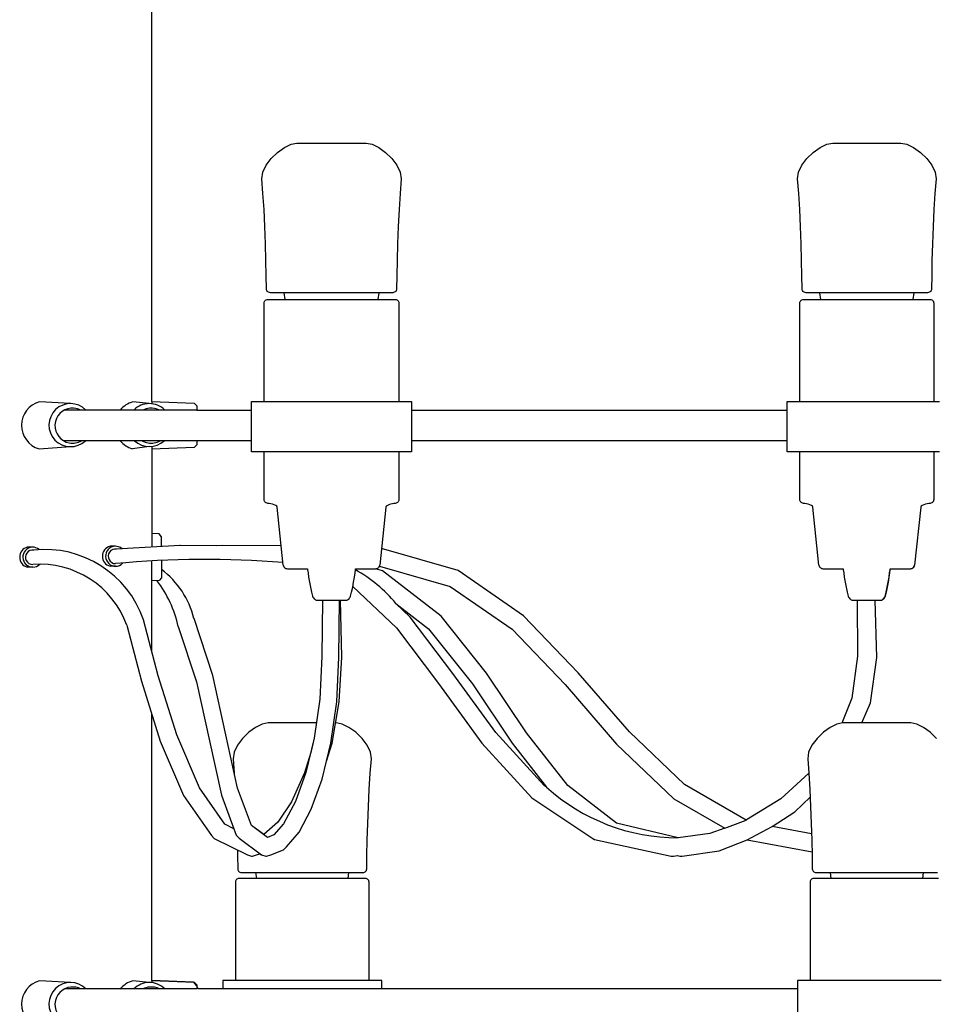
# Model space of a CAD drawing. Header units: centimetres. Extents: x -160 to 50, y -48 to 221.
# Tile 14 of 32: x -112 to -93, y 126 to 146. Entities that reach past the tile are written whole.
import ezdxf

# ---------------------------------------------------------------- set-up
doc = ezdxf.new("R2010")
doc.units = ezdxf.units.CM
doc.layers.add('FLOS', color=30, linetype='Continuous')

# ---------------------------------------------------------------- blocks, each defined once
blk = doc.blocks.new('2097-50_EL_lateral')
for p, q in [((3.002, 67.011), (3.002, 87.522)), ((5.497, 71.962), (5.633, 72.06)), ((5.633, 72.06), (5.766, 72.125)), ((5.766, 72.125), (5.884, 72.149)), ((5.884, 72.149), (5.916, 72.149)), ((5.916, 72.149), (5.988, 72.149)), ((5.988, 72.149), (6.096, 72.149)), ((6.096, 72.149), (6.234, 72.149)), ((6.234, 72.149), (6.391, 72.149)), ((6.391, 72.149), (6.56, 72.149)), ((6.56, 72.149), (6.728, 72.149)), ((6.728, 72.149), (6.886, 72.149)), ((6.886, 72.149), (7.023, 72.149)), ((7.023, 72.149), (7.131, 72.149)), ((7.131, 72.149), (7.203, 72.149)), ((7.203, 72.149), (7.235, 72.149)), ((7.235, 72.149), (7.257, 72.149)), ((7.257, 72.149), (7.376, 72.125)), ((7.376, 72.125), (7.509, 72.06)), ((7.509, 72.06), (7.645, 71.962)), ((16.144, 71.962), (16.279, 72.06)), ((16.279, 72.06), (16.413, 72.125)), ((16.413, 72.125), (16.531, 72.149)), ((16.531, 72.149), (16.536, 72.149)), ((16.536, 72.149), (16.568, 72.149)), ((16.568, 72.149), (16.64, 72.149)), ((16.64, 72.149), (16.749, 72.149)), ((16.749, 72.149), (16.886, 72.149)), ((16.886, 72.149), (17.043, 72.149)), ((17.043, 72.149), (17.212, 72.149)), ((17.212, 72.149), (17.38, 72.149)), ((17.38, 72.149), (17.538, 72.149)), ((17.538, 72.149), (17.675, 72.149)), ((17.675, 72.149), (17.783, 72.149)), ((17.783, 72.149), (17.855, 72.149)), ((17.855, 72.149), (17.887, 72.149)), ((17.887, 72.149), (18.005, 72.125)), ((18.005, 72.125), (18.139, 72.06)), ((18.139, 72.06), (18.274, 71.962)), ((5.27, 71.707), (5.372, 71.841)), ((5.372, 71.841), (5.497, 71.962)), ((7.645, 71.962), (7.77, 71.841)), ((7.77, 71.841), (7.872, 71.707)), ((15.916, 71.707), (16.018, 71.841)), ((16.018, 71.841), (16.144, 71.962)), ((18.274, 71.962), (18.4, 71.841)), ((18.4, 71.841), (18.502, 71.707)), ((5.204, 71.568), (5.27, 71.707)), ((7.872, 71.707), (7.938, 71.568)), ((15.85, 71.568), (15.916, 71.707)), ((18.502, 71.707), (18.568, 71.568)), ((5.187, 71.435), (5.204, 71.568)), ((7.938, 71.568), (7.955, 71.435)), ((15.833, 71.435), (15.85, 71.568)), ((18.568, 71.568), (18.585, 71.435)), ((5.209, 71.147), (5.187, 71.435)), ((7.955, 71.435), (7.932, 71.147)), ((15.856, 71.147), (15.833, 71.435)), ((18.585, 71.435), (18.562, 71.147)), ((5.229, 70.826), (5.209, 71.147)), ((7.932, 71.147), (7.913, 70.826)), ((15.875, 70.826), (15.856, 71.147)), ((18.562, 71.147), (18.543, 70.826)), ((5.245, 70.488), (5.229, 70.826)), ((7.913, 70.826), (7.897, 70.488)), ((15.891, 70.488), (15.875, 70.826)), ((18.543, 70.826), (18.527, 70.488)), ((5.257, 70.146), (5.245, 70.488)), ((7.897, 70.488), (7.884, 70.146)), ((15.904, 70.146), (15.891, 70.488)), ((18.527, 70.488), (18.514, 70.146)), ((5.267, 69.816), (5.257, 70.146)), ((7.884, 70.146), (7.874, 69.816)), ((15.914, 69.816), (15.904, 70.146)), ((18.514, 70.146), (18.504, 69.816)), ((5.274, 69.512), (5.267, 69.816)), ((7.874, 69.816), (7.868, 69.512)), ((15.92, 69.512), (15.914, 69.816)), ((18.504, 69.816), (18.498, 69.512)), ((5.277, 69.248), (5.274, 69.512)), ((7.868, 69.512), (7.864, 69.248)), ((15.924, 69.248), (15.92, 69.512)), ((18.498, 69.512), (18.494, 69.248)), ((5.279, 69.231), (5.277, 69.248)), ((5.285, 69.215), (5.279, 69.231)), ((5.294, 69.201), (5.285, 69.215)), ((5.307, 69.19), (5.294, 69.201)), ((5.321, 69.182), (5.307, 69.19)), ((5.337, 69.176), (5.321, 69.182)), ((5.355, 69.175), (5.337, 69.176)), ((5.411, 69.175), (5.355, 69.175)), ((5.54, 69.175), (5.411, 69.175)), ((5.631, 69.175), (5.54, 69.175)), ((5.65, 69.04), (5.631, 69.175)), ((7.51, 69.175), (5.631, 69.175)), ((7.51, 69.175), (7.492, 69.04)), ((7.579, 69.175), (7.51, 69.175)), ((7.708, 69.175), (7.579, 69.175)), ((7.765, 69.175), (7.708, 69.175)), ((7.787, 69.175), (7.765, 69.175)), ((7.804, 69.176), (7.787, 69.175)), ((7.821, 69.182), (7.804, 69.176)), ((7.835, 69.19), (7.821, 69.182)), ((7.847, 69.201), (7.835, 69.19)), ((7.856, 69.215), (7.847, 69.201)), ((7.862, 69.231), (7.856, 69.215)), ((7.864, 69.248), (7.862, 69.231)), ((15.926, 69.231), (15.924, 69.248)), ((15.932, 69.215), (15.926, 69.231)), ((15.941, 69.201), (15.932, 69.215)), ((15.953, 69.19), (15.941, 69.201)), ((15.967, 69.182), (15.953, 69.19)), ((15.984, 69.176), (15.967, 69.182)), ((16.001, 69.175), (15.984, 69.176)), ((16.007, 69.175), (16.001, 69.175)), ((16.064, 69.175), (16.007, 69.175)), ((16.192, 69.175), (16.064, 69.175)), ((16.278, 69.175), (16.192, 69.175)), ((16.296, 69.04), (16.278, 69.175)), ((18.14, 69.175), (16.278, 69.175)), ((18.14, 69.175), (18.121, 69.04)), ((18.231, 69.175), (18.14, 69.175)), ((18.36, 69.175), (18.231, 69.175)), ((18.417, 69.175), (18.36, 69.175)), ((18.434, 69.176), (18.417, 69.175)), ((18.45, 69.182), (18.434, 69.176)), ((18.465, 69.19), (18.45, 69.182)), ((18.477, 69.201), (18.465, 69.19)), ((18.486, 69.215), (18.477, 69.201)), ((18.492, 69.231), (18.486, 69.215)), ((18.494, 69.248), (18.492, 69.231)), ((5.232, 68.966), (5.234, 68.983)), ((5.232, 67.013), (5.232, 68.966)), ((5.234, 68.983), (5.239, 68.999)), ((5.239, 68.999), (5.248, 69.013)), ((5.248, 69.013), (5.26, 69.024)), ((5.26, 69.024), (5.273, 69.033)), ((5.273, 69.033), (5.289, 69.039)), ((5.289, 69.039), (5.306, 69.04)), ((5.306, 69.04), (5.333, 69.04)), ((5.333, 69.04), (5.414, 69.04)), ((5.414, 69.04), (5.545, 69.04)), ((5.545, 69.04), (5.721, 69.04)), ((5.721, 69.04), (5.933, 69.04)), ((5.933, 69.04), (6.172, 69.04)), ((6.172, 69.04), (6.429, 69.04)), ((6.429, 69.04), (6.691, 69.04)), ((6.691, 69.04), (6.947, 69.04)), ((6.947, 69.04), (7.186, 69.04)), ((7.186, 69.04), (7.398, 69.04)), ((7.398, 69.04), (7.574, 69.04)), ((7.574, 69.04), (7.705, 69.04)), ((7.705, 69.04), (7.786, 69.04)), ((7.786, 69.04), (7.813, 69.04)), ((7.813, 69.04), (7.836, 69.04)), ((7.836, 69.04), (7.853, 69.039)), ((7.853, 69.039), (7.868, 69.033)), ((7.868, 69.033), (7.882, 69.024)), ((7.882, 69.024), (7.893, 69.013)), ((7.893, 69.013), (7.902, 68.999)), ((7.902, 68.999), (7.908, 68.983)), ((7.908, 68.983), (7.91, 68.966)), ((7.91, 68.966), (7.91, 67.013)), ((15.879, 68.966), (15.88, 68.983)), ((15.879, 67.013), (15.879, 68.966)), ((15.88, 68.983), (15.886, 68.999)), ((15.886, 68.999), (15.895, 69.013)), ((15.895, 69.013), (15.906, 69.024)), ((15.906, 69.024), (15.92, 69.033)), ((15.92, 69.033), (15.936, 69.039)), ((15.936, 69.039), (15.953, 69.04)), ((15.953, 69.04), (15.958, 69.04)), ((15.958, 69.04), (15.986, 69.04)), ((15.986, 69.04), (16.066, 69.04)), ((16.066, 69.04), (16.198, 69.04)), ((16.198, 69.04), (16.373, 69.04)), ((16.373, 69.04), (16.585, 69.04)), ((16.585, 69.04), (16.824, 69.04)), ((16.824, 69.04), (17.081, 69.04)), ((17.081, 69.04), (17.343, 69.04)), ((17.343, 69.04), (17.599, 69.04)), ((17.599, 69.04), (17.839, 69.04)), ((17.839, 69.04), (18.051, 69.04)), ((18.051, 69.04), (18.226, 69.04)), ((18.226, 69.04), (18.357, 69.04)), ((18.357, 69.04), (18.438, 69.04)), ((18.438, 69.04), (18.465, 69.04)), ((18.465, 69.04), (18.482, 69.039)), ((18.482, 69.039), (18.498, 69.033)), ((18.498, 69.033), (18.512, 69.024)), ((18.512, 69.024), (18.523, 69.013)), ((18.523, 69.013), (18.532, 68.999)), ((18.532, 68.999), (18.537, 68.983)), ((18.537, 68.983), (18.539, 68.966)), ((18.539, 68.966), (18.539, 67.013)), ((2.949, 66.969, 0.142), (2.623, 67.004, 0.047)), ((3.002, 67.011), (3.844, 66.977)), ((3.002, 67.011), (3.002, 66.966)), ((3.844, 66.977), (3.894, 66.924)), ((4.981, 66.231), (4.981, 67.013)), ((4.981, 67.013), (5.015, 67.013)), ((5.015, 67.013), (5.117, 67.013)), ((5.117, 67.013), (5.282, 67.013)), ((5.282, 67.013), (5.503, 67.013)), ((5.301, 67.013), (5.506, 67.013)), ((5.503, 67.013), (5.77, 67.013)), ((5.506, 67.013), (5.75, 67.013)), ((5.75, 67.013), (6.023, 67.013)), ((5.77, 67.013), (6.072, 67.013)), ((6.072, 67.013), (6.395, 67.013)), ((6.395, 67.013), (6.725, 67.013)), ((6.725, 67.013), (7.048, 67.013)), ((7.048, 67.013), (7.349, 67.013)), ((7.349, 67.013), (7.616, 67.013)), ((7.616, 67.013), (7.837, 67.013)), ((7.837, 67.013), (8.002, 67.013)), ((8.002, 67.013), (8.104, 67.013)), ((8.104, 67.013), (8.139, 67.013)), ((8.139, 67.013), (8.161, 67.013)), ((8.161, 67.013), (8.161, 66.231)), ((15.627, 66.231), (15.627, 67.013)), ((15.627, 67.013), (15.633, 67.013)), ((15.633, 67.013), (15.667, 67.013)), ((15.667, 67.013), (15.769, 67.013)), ((15.769, 67.013), (15.934, 67.013)), ((15.934, 67.013), (16.155, 67.013)), ((16.155, 67.013), (16.422, 67.013)), ((16.422, 67.013), (16.724, 67.013)), ((16.724, 67.013), (17.047, 67.013)), ((17.047, 67.013), (17.377, 67.013)), ((17.377, 67.013), (17.7, 67.013)), ((17.7, 67.013), (18.001, 67.013)), ((18.001, 67.013), (18.268, 67.013)), ((18.268, 67.013), (18.489, 67.013)), ((18.489, 67.013), (18.654, 67.013)), ((3.894, 66.841), (1.261, 66.841)), ((3.894, 66.924), (3.894, 66.905)), ((3.894, 66.905), (3.894, 66.85)), ((3.894, 66.85), (3.894, 66.841)), ((3.894, 66.841), (4.981, 66.841)), ((8.161, 66.841), (15.627, 66.841)), ((3.894, 66.231), (1.247, 66.231)), ((4.981, 66.231), (3.894, 66.231)), ((3.894, 66.231), (3.894, 66.222)), ((3.894, 66.222), (3.894, 66.167)), ((3.894, 66.167), (3.894, 66.148)), ((4.981, 66.013), (4.981, 66.231)), ((15.627, 66.231), (8.161, 66.231)), ((8.161, 66.231), (8.161, 66.013)), ((15.627, 66.013), (15.627, 66.231)), ((2.949, 66.114, 0.142), (2.613, 66.071, 0.047)), ((3.002, 66.117), (3.002, 64.118)), ((3.844, 66.095), (3.002, 66.061)), ((3.894, 66.148), (3.844, 66.095)), ((5.015, 66.013), (4.981, 66.013)), ((5.117, 66.013), (5.015, 66.013)), ((5.282, 66.013), (5.117, 66.013)), ((5.232, 65.061), (5.232, 66.013)), ((5.503, 66.013), (5.282, 66.013)), ((5.77, 66.013), (5.503, 66.013)), ((6.072, 66.013), (5.77, 66.013)), ((6.395, 66.013), (6.072, 66.013)), ((6.725, 66.013), (6.395, 66.013)), ((7.048, 66.013), (6.725, 66.013)), ((7.349, 66.013), (7.048, 66.013)), ((7.616, 66.013), (7.349, 66.013)), ((7.837, 66.013), (7.616, 66.013)), ((8.002, 66.013), (7.837, 66.013)), ((7.91, 66.013), (7.91, 65.061)), ((8.104, 66.013), (8.002, 66.013)), ((8.139, 66.013), (8.104, 66.013)), ((8.161, 66.013), (8.139, 66.013)), ((15.633, 66.013), (15.627, 66.013)), ((15.667, 66.013), (15.633, 66.013)), ((15.769, 66.013), (15.667, 66.013)), ((15.934, 66.013), (15.769, 66.013)), ((15.879, 65.061), (15.879, 66.013)), ((16.155, 66.013), (15.934, 66.013)), ((16.422, 66.013), (16.155, 66.013)), ((16.724, 66.013), (16.422, 66.013)), ((17.047, 66.013), (16.724, 66.013)), ((17.377, 66.013), (17.047, 66.013)), ((17.7, 66.013), (17.377, 66.013)), ((18.001, 66.013), (17.7, 66.013)), ((18.268, 66.013), (18.001, 66.013)), ((18.489, 66.013), (18.268, 66.013)), ((18.654, 66.013), (18.489, 66.013)), ((18.539, 66.013), (18.539, 65.061)), ((5.234, 65.044), (5.232, 65.061)), ((5.239, 65.029), (5.234, 65.044)), ((5.248, 65.015), (5.239, 65.029)), ((5.26, 65.003), (5.248, 65.015)), ((5.273, 64.995), (5.26, 65.003)), ((5.289, 64.989), (5.273, 64.995)), ((5.306, 64.987), (5.289, 64.989)), ((5.331, 64.985), (5.306, 64.987)), ((5.362, 64.98), (5.331, 64.985)), ((7.811, 64.985), (7.78, 64.98)), ((7.836, 64.987), (7.811, 64.985)), ((7.853, 64.989), (7.836, 64.987)), ((7.868, 64.995), (7.853, 64.989)), ((7.882, 65.003), (7.868, 64.995)), ((7.893, 65.015), (7.882, 65.003)), ((7.902, 65.029), (7.893, 65.015)), ((7.908, 65.044), (7.902, 65.029)), ((7.91, 65.061), (7.908, 65.044)), ((15.88, 65.044), (15.879, 65.061)), ((15.886, 65.029), (15.88, 65.044)), ((15.895, 65.015), (15.886, 65.029)), ((15.906, 65.003), (15.895, 65.015)), ((15.92, 64.995), (15.906, 65.003)), ((15.936, 64.989), (15.92, 64.995)), ((15.953, 64.987), (15.936, 64.989)), ((15.977, 64.985), (15.953, 64.987)), ((16.008, 64.98), (15.977, 64.985)), ((18.441, 64.985), (18.41, 64.98)), ((18.465, 64.987), (18.441, 64.985)), ((18.482, 64.989), (18.465, 64.987)), ((18.498, 64.995), (18.482, 64.989)), ((18.512, 65.003), (18.498, 64.995)), ((18.523, 65.015), (18.512, 65.003)), ((18.532, 65.029), (18.523, 65.015)), ((18.537, 65.044), (18.532, 65.029)), ((18.539, 65.061), (18.537, 65.044)), ((5.397, 64.971), (5.362, 64.98)), ((5.431, 64.96), (5.397, 64.971)), ((5.461, 64.946), (5.431, 64.96)), ((5.483, 64.931), (5.461, 64.946)), ((5.492, 64.914), (5.483, 64.931)), ((5.612, 63.761), (5.492, 64.914)), ((7.649, 64.914), (7.53, 63.761)), ((7.659, 64.931), (7.649, 64.914)), ((7.68, 64.946), (7.659, 64.931)), ((7.711, 64.96), (7.68, 64.946)), ((7.745, 64.971), (7.711, 64.96)), ((7.78, 64.98), (7.745, 64.971)), ((16.043, 64.971), (16.008, 64.98)), ((16.078, 64.96), (16.043, 64.971)), ((16.108, 64.946), (16.078, 64.96)), ((16.13, 64.931), (16.108, 64.946)), ((16.139, 64.914), (16.13, 64.931)), ((16.258, 63.761), (16.139, 64.914)), ((18.279, 64.914), (18.159, 63.761)), ((18.288, 64.931), (18.279, 64.914)), ((18.31, 64.946), (18.288, 64.931)), ((18.34, 64.96), (18.31, 64.946)), ((18.375, 64.971), (18.34, 64.96)), ((18.41, 64.98), (18.375, 64.971)), ((3.144, 64.379), (3.002, 64.39)), ((3.194, 64.324), (3.144, 64.379)), ((3.194, 64.305), (3.194, 64.324)), ((3.194, 64.25), (3.194, 64.305)), ((3.194, 64.164), (3.194, 64.25)), ((0.634, 64.115, -0.203), (0.525, 64.115, -0.203)), ((2.279, 64.133), (2.169, 64.133)), ((2.627, 64.097), (2.3, 64.077, 0.203)), ((2.865, 64.11), (2.627, 64.097)), ((3.099, 64.123), (2.865, 64.11)), ((3.328, 64.136), (3.099, 64.123)), ((3.194, 64.128), (3.194, 64.164)), ((3.328, 64.136), (3.194, 64.128)), ((3.555, 64.149), (3.328, 64.136)), ((3.555, 64.149), (3.328, 64.136)), ((3.57, 64.149), (3.555, 64.149)), ((3.57, 64.149), (3.555, 64.149)), ((3.572, 64.149), (3.57, 64.149)), ((3.572, 64.149), (3.57, 64.149)), ((4.276, 64.143), (3.572, 64.149)), ((4.276, 64.143), (3.572, 64.149)), ((4.405, 64.149), (4.276, 64.143)), ((4.405, 64.149), (4.276, 64.143)), ((5.572, 64.141), (4.405, 64.149)), ((5.572, 64.141), (4.405, 64.149)), ((9.085, 63.652), (7.564, 64.088)), ((9.085, 63.652), (7.564, 64.088)), ((3.002, 62.036), (3.002, 63.842)), ((3.194, 63.852), (3.194, 63.528)), ((0.634, 63.718, -0.203), (0.525, 63.718, -0.203)), ((2.279, 63.737), (2.169, 63.737)), ((3.194, 63.669), (3.194, 63.583)), ((5.612, 63.761), (5.616, 63.744)), ((5.616, 63.744), (5.623, 63.728)), ((5.623, 63.728), (5.633, 63.715)), ((5.633, 63.715), (5.645, 63.703)), ((5.645, 63.703), (5.66, 63.695)), ((5.66, 63.695), (5.676, 63.689)), ((5.676, 63.689), (5.694, 63.688)), ((5.694, 63.688), (5.712, 63.688)), ((5.712, 63.688), (5.768, 63.688)), ((5.768, 63.688), (5.859, 63.688)), ((5.859, 63.688), (5.98, 63.688)), ((5.98, 63.688), (6.093, 63.688)), ((6.093, 63.688), (6.096, 63.665)), ((6.096, 63.665), (6.104, 63.607)), ((7.038, 63.607), (7.046, 63.665)), ((7.046, 63.665), (7.049, 63.688)), ((7.049, 63.688), (7.139, 63.688)), ((7.139, 63.688), (7.26, 63.688)), ((7.26, 63.688), (7.351, 63.688)), ((7.351, 63.688), (7.407, 63.688)), ((7.407, 63.688), (7.426, 63.688)), ((7.426, 63.688), (7.429, 63.688)), ((7.429, 63.688), (7.448, 63.688)), ((7.585, 63.644), (7.443, 63.688)), ((7.585, 63.644), (7.443, 63.688)), ((7.448, 63.688), (7.466, 63.689)), ((7.466, 63.689), (7.482, 63.695)), ((7.482, 63.695), (7.496, 63.703)), ((7.496, 63.703), (7.509, 63.715)), ((7.509, 63.715), (7.519, 63.728)), ((7.519, 63.728), (7.526, 63.744)), ((7.523, 63.738), (8.929, 63.335)), ((7.523, 63.738), (8.929, 63.335)), ((7.526, 63.744), (7.53, 63.761)), ((8.75, 62.741), (7.585, 63.644)), ((8.75, 62.741), (7.585, 63.644)), ((10.388, 62.752), (9.085, 63.652)), ((10.388, 62.752), (9.085, 63.652)), ((16.258, 63.761), (16.262, 63.744)), ((16.258, 63.761), (16.262, 63.744)), ((16.262, 63.744), (16.269, 63.728)), ((16.262, 63.744), (16.269, 63.728)), ((16.269, 63.728), (16.279, 63.715)), ((16.269, 63.728), (16.279, 63.715)), ((16.279, 63.715), (16.292, 63.703)), ((16.279, 63.715), (16.292, 63.703)), ((16.292, 63.703), (16.306, 63.695)), ((16.292, 63.703), (16.306, 63.695)), ((16.306, 63.695), (16.323, 63.689)), ((16.306, 63.695), (16.323, 63.689)), ((16.323, 63.689), (16.34, 63.688)), ((16.323, 63.689), (16.34, 63.688)), ((16.34, 63.688), (16.359, 63.688)), ((16.34, 63.688), (16.359, 63.688)), ((16.359, 63.688), (16.415, 63.688)), ((16.359, 63.688), (16.415, 63.688)), ((16.415, 63.688), (16.506, 63.688)), ((16.415, 63.688), (16.506, 63.688)), ((16.506, 63.688), (16.627, 63.688)), ((16.506, 63.688), (16.627, 63.688)), ((16.627, 63.688), (16.739, 63.688)), ((16.627, 63.688), (16.739, 63.688)), ((16.739, 63.688), (16.742, 63.665)), ((16.739, 63.688), (16.742, 63.665)), ((16.742, 63.665), (16.75, 63.607)), ((16.742, 63.665), (16.75, 63.607)), ((17.662, 63.607), (17.67, 63.665)), ((17.668, 63.607), (17.676, 63.665)), ((17.67, 63.665), (17.673, 63.688)), ((17.673, 63.688), (17.786, 63.688)), ((17.676, 63.665), (17.679, 63.688)), ((17.679, 63.688), (17.786, 63.688)), ((17.786, 63.688), (17.907, 63.688)), ((17.786, 63.688), (17.907, 63.688)), ((17.907, 63.688), (17.997, 63.688)), ((17.907, 63.688), (17.997, 63.688)), ((17.997, 63.688), (18.053, 63.688)), ((17.997, 63.688), (18.053, 63.688)), ((18.053, 63.688), (18.072, 63.688)), ((18.053, 63.688), (18.072, 63.688)), ((18.072, 63.688), (18.09, 63.689)), ((18.072, 63.688), (18.078, 63.688)), ((18.078, 63.688), (18.095, 63.689)), ((18.09, 63.689), (18.106, 63.695)), ((18.095, 63.689), (18.112, 63.695)), ((18.106, 63.695), (18.121, 63.703)), ((18.112, 63.695), (18.126, 63.703)), ((18.121, 63.703), (18.133, 63.715)), ((18.126, 63.703), (18.139, 63.715)), ((18.133, 63.715), (18.143, 63.728)), ((18.139, 63.715), (18.149, 63.728)), ((18.143, 63.728), (18.15, 63.744)), ((18.149, 63.728), (18.156, 63.744)), ((18.15, 63.744), (18.154, 63.761)), ((18.156, 63.744), (18.159, 63.761)), ((3.144, 63.455), (3.002, 63.444)), ((3.194, 63.509), (3.144, 63.455)), ((3.194, 63.528), (3.194, 63.509)), ((6.104, 63.607), (6.116, 63.522)), ((6.116, 63.522), (6.131, 63.422)), ((6.131, 63.422), (6.15, 63.319)), ((6.992, 63.319), (7.01, 63.422)), ((7.01, 63.422), (7.026, 63.522)), ((7.026, 63.522), (7.038, 63.607)), ((16.75, 63.607), (16.762, 63.522)), ((16.75, 63.607), (16.762, 63.522)), ((16.762, 63.522), (16.778, 63.422)), ((16.762, 63.522), (16.778, 63.422)), ((16.778, 63.422), (16.796, 63.319)), ((16.778, 63.422), (16.796, 63.319)), ((17.616, 63.319), (17.634, 63.422)), ((17.621, 63.319), (17.64, 63.422)), ((17.634, 63.422), (17.65, 63.522)), ((17.64, 63.422), (17.656, 63.522)), ((17.65, 63.522), (17.662, 63.607)), ((17.656, 63.522), (17.668, 63.607)), ((6.15, 63.319), (6.171, 63.223)), ((6.171, 63.223), (6.193, 63.145)), ((6.949, 63.145), (6.971, 63.223)), ((6.971, 63.223), (6.992, 63.319)), ((6.995, 63.335), (7.861, 62.51)), ((6.995, 63.335), (7.861, 62.51)), ((8.929, 63.335), (10.159, 62.485)), ((8.929, 63.335), (10.159, 62.485)), ((16.796, 63.319), (16.817, 63.223)), ((16.796, 63.319), (16.817, 63.223)), ((16.817, 63.223), (16.839, 63.145)), ((16.817, 63.223), (16.839, 63.145)), ((17.573, 63.145), (17.595, 63.223)), ((17.578, 63.145), (17.601, 63.223)), ((17.595, 63.223), (17.616, 63.319)), ((17.601, 63.223), (17.621, 63.319)), ((6.193, 63.145), (6.201, 63.125)), ((6.201, 63.125), (6.211, 63.108)), ((6.211, 63.108), (6.223, 63.092)), ((6.223, 63.092), (6.236, 63.079)), ((6.236, 63.079), (6.25, 63.069)), ((6.25, 63.069), (6.266, 63.062)), ((6.266, 63.062), (6.283, 63.06)), ((6.283, 63.06), (6.289, 63.06)), ((6.289, 63.06), (6.307, 63.06)), ((6.307, 63.06), (6.336, 63.06)), ((6.336, 63.06), (6.375, 63.06)), ((6.375, 63.06), (6.421, 63.06)), ((6.389, 63.06), (6.379, 61.943)), ((6.389, 63.06), (6.379, 61.943)), ((6.421, 63.06), (6.474, 63.06)), ((6.474, 63.06), (6.531, 63.06)), ((6.531, 63.06), (6.589, 63.06)), ((6.589, 63.06), (6.645, 63.06)), ((6.645, 63.06), (6.698, 63.06)), ((6.698, 63.06), (6.745, 63.06)), ((6.717, 61.927), (6.728, 63.06)), ((6.745, 63.06), (6.783, 63.06)), ((6.777, 61.93), (6.749, 63.06)), ((6.783, 63.06), (6.812, 63.06)), ((6.812, 63.06), (6.83, 63.06)), ((6.83, 63.06), (6.836, 63.06)), ((6.836, 63.06), (6.852, 63.06)), ((6.852, 63.06), (6.858, 63.06)), ((6.858, 63.06), (6.875, 63.062)), ((6.875, 63.062), (6.891, 63.069)), ((6.891, 63.069), (6.906, 63.079)), ((6.906, 63.079), (6.919, 63.092)), ((6.919, 63.092), (6.931, 63.108)), ((6.931, 63.108), (6.941, 63.125)), ((6.941, 63.125), (6.949, 63.145)), ((16.839, 63.145), (16.847, 63.125)), ((16.839, 63.145), (16.847, 63.125)), ((16.847, 63.125), (16.857, 63.108)), ((16.847, 63.125), (16.857, 63.108)), ((16.857, 63.108), (16.869, 63.092)), ((16.857, 63.108), (16.869, 63.092)), ((16.869, 63.092), (16.882, 63.079)), ((16.869, 63.092), (16.882, 63.079)), ((16.882, 63.079), (16.897, 63.069)), ((16.882, 63.079), (16.897, 63.069)), ((16.897, 63.069), (16.913, 63.062)), ((16.897, 63.069), (16.913, 63.062)), ((16.913, 63.062), (16.93, 63.06)), ((16.913, 63.062), (16.93, 63.06)), ((16.93, 63.06), (16.936, 63.06)), ((16.93, 63.06), (16.936, 63.06)), ((16.936, 63.06), (16.954, 63.06)), ((16.936, 63.06), (16.954, 63.06)), ((16.954, 63.06), (16.983, 63.06)), ((16.954, 63.06), (16.983, 63.06)), ((16.983, 63.06), (17.015, 63.06)), ((16.983, 63.06), (17.021, 63.06)), ((17.015, 63.06), (17.025, 61.947)), ((17.015, 63.06), (17.025, 61.947)), ((17.021, 63.06), (17.068, 63.06)), ((17.068, 63.06), (17.121, 63.06)), ((17.121, 63.06), (17.177, 63.06)), ((17.177, 63.06), (17.235, 63.06)), ((17.235, 63.06), (17.292, 63.06)), ((17.292, 63.06), (17.344, 63.06)), ((17.344, 63.06), (17.391, 63.06)), ((17.409, 61.925), (17.373, 63.06)), ((17.373, 63.06), (17.391, 63.06)), ((17.409, 61.925), (17.373, 63.06)), ((17.391, 63.06), (17.43, 63.06)), ((17.391, 63.06), (17.43, 63.06)), ((17.43, 63.06), (17.459, 63.06)), ((17.43, 63.06), (17.459, 63.06)), ((17.459, 63.06), (17.477, 63.06)), ((17.459, 63.06), (17.477, 63.06)), ((17.477, 63.06), (17.483, 63.06)), ((17.477, 63.06), (17.483, 63.06)), ((17.483, 63.06), (17.5, 63.062)), ((17.483, 63.06), (17.488, 63.06)), ((17.488, 63.06), (17.505, 63.062)), ((17.5, 63.062), (17.515, 63.069)), ((17.505, 63.062), (17.521, 63.069)), ((17.515, 63.069), (17.53, 63.079)), ((17.521, 63.069), (17.536, 63.079)), ((17.53, 63.079), (17.543, 63.092)), ((17.536, 63.079), (17.549, 63.092)), ((17.543, 63.092), (17.555, 63.108)), ((17.549, 63.092), (17.56, 63.108)), ((17.555, 63.108), (17.565, 63.125)), ((17.56, 63.108), (17.57, 63.125)), ((17.565, 63.125), (17.573, 63.145)), ((17.57, 63.125), (17.578, 63.145)), ((7.852, 62.996), (8.499, 62.495)), ((8.136, 62.726), (7.852, 62.996)), ((8.136, 62.726), (7.852, 62.996)), ((7.852, 62.996), (8.499, 62.495)), ((3.127, 61.558), (2.835, 62.671)), ((4.212, 61.567), (3.838, 62.698)), ((4.212, 61.567), (3.838, 62.698)), ((8.984, 61.603), (8.136, 62.726)), ((8.984, 61.603), (8.136, 62.726)), ((9.654, 61.608), (8.75, 62.741)), ((9.654, 61.608), (8.75, 62.741)), ((11.473, 61.621), (10.388, 62.752)), ((11.473, 61.621), (10.388, 62.752)), ((2.502, 62.565), (2.795, 61.449)), ((3.525, 62.538), (3.888, 61.44)), ((3.525, 62.538), (3.888, 61.44)), ((7.861, 62.51), (8.697, 61.404)), ((7.861, 62.51), (8.697, 61.404)), ((8.499, 62.495), (9.373, 61.399)), ((8.499, 62.495), (9.373, 61.399)), ((10.159, 62.485), (11.214, 61.385)), ((10.159, 62.485), (11.214, 61.385)), ((6.379, 61.943), (6.338, 61.096)), ((6.379, 61.943), (6.338, 61.096)), ((6.675, 61.039), (6.717, 61.927)), ((6.725, 61.04), (6.777, 61.93)), ((17.025, 61.947), (16.913, 61.117)), ((17.025, 61.947), (16.913, 61.117)), ((17.28, 61.019), (17.409, 61.925)), ((17.28, 61.019), (17.409, 61.925)), ((3.496, 60.386), (3.127, 61.558)), ((4.472, 60.383), (4.212, 61.567)), ((4.472, 60.383), (4.212, 61.567)), ((9.839, 60.429), (8.984, 61.603)), ((9.839, 60.429), (8.984, 61.603)), ((10.445, 60.428), (9.654, 61.608)), ((10.445, 60.428), (9.654, 61.608)), ((12.49, 60.445), (11.473, 61.621)), ((12.49, 60.445), (11.473, 61.621)), ((2.795, 61.449), (3.168, 60.262)), ((3.888, 61.44), (4.146, 60.265)), ((3.888, 61.44), (4.146, 60.265)), ((8.697, 61.404), (9.561, 60.218)), ((8.697, 61.404), (9.561, 60.218)), ((9.373, 61.399), (10.163, 60.22)), ((9.373, 61.399), (10.163, 60.22)), ((11.214, 61.385), (12.237, 60.203)), ((11.214, 61.385), (12.237, 60.203)), ((6.338, 61.096), (6.228, 60.322)), ((6.338, 61.096), (6.228, 60.322)), ((16.913, 61.117), (16.711, 60.619)), ((16.913, 61.117), (16.711, 60.619)), ((6.559, 60.22), (6.675, 61.039)), ((6.581, 60.222), (6.725, 61.04)), ((17.111, 60.623), (17.28, 61.019)), ((17.111, 60.623), (17.28, 61.019)), ((3.002, 55.504), (3.002, 60.791)), ((5.062, 60.534), (4.926, 60.436)), ((5.195, 60.599), (5.062, 60.534)), ((5.314, 60.623), (5.195, 60.599)), ((5.345, 60.623), (5.314, 60.623)), ((5.418, 60.623), (5.345, 60.623)), ((5.526, 60.623), (5.418, 60.623)), ((5.663, 60.623), (5.526, 60.623)), ((5.821, 60.623), (5.663, 60.623)), ((5.989, 60.623), (5.821, 60.623)), ((6.157, 60.623), (5.989, 60.623)), ((6.271, 60.623), (6.157, 60.623)), ((6.664, 60.623), (6.651, 60.623)), ((6.783, 60.599), (6.664, 60.623)), ((6.916, 60.534), (6.783, 60.599)), ((7.052, 60.436), (6.916, 60.534)), ((16.48, 60.534), (16.345, 60.436)), ((16.614, 60.599), (16.48, 60.534)), ((16.732, 60.623), (16.614, 60.599)), ((16.764, 60.623), (16.732, 60.623)), ((16.836, 60.623), (16.764, 60.623)), ((16.944, 60.623), (16.836, 60.623)), ((17.081, 60.623), (16.944, 60.623)), ((17.239, 60.623), (17.081, 60.623)), ((17.407, 60.623), (17.239, 60.623)), ((17.575, 60.623), (17.407, 60.623)), ((17.733, 60.623), (17.575, 60.623)), ((17.87, 60.623), (17.733, 60.623)), ((17.979, 60.623), (17.87, 60.623)), ((18.051, 60.623), (17.979, 60.623)), ((18.083, 60.623), (18.051, 60.623)), ((18.201, 60.599), (18.083, 60.623)), ((18.334, 60.534), (18.201, 60.599)), ((18.47, 60.436), (18.334, 60.534)), ((3.947, 59.329), (3.496, 60.386)), ((4.703, 59.323), (4.472, 60.383)), ((4.703, 59.323), (4.472, 60.383)), ((4.801, 60.315), (4.699, 60.18)), ((4.926, 60.436), (4.801, 60.315)), ((6.228, 60.322), (6.062, 59.634)), ((6.228, 60.322), (6.158, 60.032)), ((7.177, 60.315), (7.052, 60.436)), ((7.279, 60.18), (7.177, 60.315)), ((10.794, 59.379), (9.839, 60.429)), ((10.794, 59.379), (9.839, 60.429)), ((11.266, 59.376), (10.445, 60.428)), ((11.266, 59.376), (10.445, 60.428)), ((13.585, 59.397), (12.49, 60.445)), ((13.585, 59.397), (12.49, 60.445)), ((16.219, 60.315), (16.117, 60.18)), ((16.345, 60.436), (16.219, 60.315)), ((18.595, 60.315), (18.47, 60.436)), ((3.168, 60.262), (3.629, 59.182)), ((4.146, 60.265), (4.382, 59.187)), ((4.146, 60.265), (4.382, 59.187)), ((4.699, 60.18), (4.633, 60.042)), ((6.385, 59.503), (6.559, 60.22)), ((6.473, 59.865), (6.581, 60.222)), ((7.345, 60.042), (7.279, 60.18)), ((9.561, 60.218), (10.55, 59.131)), ((9.561, 60.218), (10.55, 59.131)), ((10.163, 60.22), (10.846, 59.345)), ((10.163, 60.22), (10.846, 59.345)), ((12.237, 60.203), (13.374, 59.114)), ((12.237, 60.203), (13.374, 59.114)), ((16.117, 60.18), (16.051, 60.042)), ((4.633, 60.042), (4.616, 59.909)), ((4.616, 59.909), (4.639, 59.621)), ((6.158, 60.032), (6.037, 59.632)), ((7.339, 59.621), (7.362, 59.909)), ((7.362, 59.909), (7.345, 60.042)), ((16.051, 60.042), (16.034, 59.909)), ((16.034, 59.909), (16.057, 59.621)), ((6.385, 59.503), (6.473, 59.865)), ((4.639, 59.621), (4.639, 59.62)), ((6.037, 59.632), (5.776, 59.055)), ((6.062, 59.634), (5.853, 59.057)), ((6.169, 58.906), (6.385, 59.503)), ((6.169, 58.906), (6.385, 59.503)), ((7.32, 59.3), (7.339, 59.621)), ((16.057, 59.621), (15.497, 59.11)), ((16.057, 59.621), (15.497, 59.11)), ((16.057, 59.621), (16.076, 59.3)), ((4.45, 58.61), (3.947, 59.329)), ((4.98, 58.581), (4.703, 59.323)), ((4.98, 58.581), (4.703, 59.323)), ((10.846, 59.345), (10.794, 59.379)), ((10.846, 59.345), (10.794, 59.379)), ((12.235, 58.632), (11.266, 59.376)), ((12.235, 58.632), (11.266, 59.376)), ((14.811, 58.69), (13.585, 59.397)), ((14.811, 58.69), (13.585, 59.397)), ((3.629, 59.182), (4.186, 58.387)), ((4.382, 59.187), (4.679, 58.391)), ((4.382, 59.187), (4.63, 58.52)), ((7.304, 58.962), (7.32, 59.3)), ((10.55, 59.131), (11.761, 58.327)), ((10.55, 59.131), (11.761, 58.327)), ((13.374, 59.114), (14.385, 58.532)), ((13.374, 59.114), (14.385, 58.532)), ((15.497, 59.11), (14.82, 58.693)), ((15.497, 59.11), (14.82, 58.693)), ((15.778, 58.852), (16.083, 59.146)), ((15.778, 58.852), (16.083, 59.146)), ((16.076, 59.3), (16.092, 58.962)), ((5.776, 59.055), (5.503, 58.651)), ((5.853, 59.057), (5.618, 58.617)), ((7.291, 58.62), (7.304, 58.962)), ((16.092, 58.962), (16.105, 58.62)), ((5.927, 58.452), (6.169, 58.906)), ((5.927, 58.452), (6.169, 58.906)), ((15.328, 58.56), (15.778, 58.852)), ((15.328, 58.56), (15.778, 58.852)), ((4.63, 58.52), (4.45, 58.61)), ((5.297, 58.345), (4.98, 58.581)), ((5.223, 58.401), (4.98, 58.581)), ((5.503, 58.651), (5.223, 58.401)), ((5.618, 58.617), (5.425, 58.397)), ((7.282, 58.29), (7.291, 58.62)), ((13.458, 58.34), (12.235, 58.632)), ((13.458, 58.34), (12.235, 58.632)), ((14.385, 58.532), (14.089, 58.422)), ((14.385, 58.532), (14.089, 58.422)), ((14.385, 58.532), (14.811, 58.69)), ((14.82, 58.693), (14.811, 58.69)), ((14.82, 58.693), (14.811, 58.69)), ((14.83, 58.295), (15.328, 58.56)), ((16.111, 58.415), (15.328, 58.56)), ((16.111, 58.415), (15.328, 58.56)), ((16.105, 58.62), (16.115, 58.29)), ((4.186, 58.387), (4.237, 58.327)), ((4.679, 58.391), (4.735, 58.329)), ((4.735, 58.329), (5.179, 57.999)), ((5.425, 58.397), (5.297, 58.345)), ((5.673, 58.162), (5.927, 58.452)), ((5.673, 58.162), (5.927, 58.452)), ((14.089, 58.422), (13.458, 58.34)), ((14.089, 58.422), (13.458, 58.34)), ((4.237, 58.327), (4.898, 57.997)), ((5.614, 58.1), (5.673, 58.162)), ((5.614, 58.1), (5.673, 58.162)), ((7.275, 57.985), (7.282, 58.29)), ((11.761, 58.327), (11.8, 58.305)), ((11.761, 58.327), (11.8, 58.305)), ((11.8, 58.305), (13.318, 57.974)), ((11.8, 58.305), (13.318, 57.974)), ((14.276, 58.077), (14.83, 58.295)), ((14.276, 58.077), (14.83, 58.295)), ((14.83, 58.295), (16.12, 58.058)), ((14.83, 58.295), (16.12, 58.058)), ((16.115, 58.29), (16.121, 57.985)), ((4.701, 58.095), (4.703, 57.985)), ((4.703, 57.985), (4.706, 57.722)), ((4.898, 57.997), (4.979, 57.974)), ((4.979, 57.974), (4.998, 57.974)), ((4.998, 57.974), (5.08, 57.999)), ((5.08, 57.999), (5.149, 58.02)), ((5.149, 58.02), (5.179, 57.999)), ((5.179, 57.999), (5.263, 57.974)), ((5.179, 57.999), (5.263, 57.974)), ((5.263, 57.974), (5.278, 57.974)), ((5.263, 57.974), (5.278, 57.974)), ((5.278, 57.974), (5.362, 57.997)), ((5.278, 57.974), (5.362, 57.997)), ((5.362, 57.997), (5.614, 58.1)), ((5.362, 57.997), (5.614, 58.1)), ((7.272, 57.722), (7.275, 57.985)), ((13.318, 57.974), (13.365, 57.974)), ((13.318, 57.974), (13.365, 57.974)), ((13.365, 57.974), (13.448, 57.985)), ((13.365, 57.974), (13.448, 57.985)), ((13.448, 57.985), (13.494, 57.974)), ((13.448, 57.985), (13.494, 57.974)), ((13.494, 57.974), (13.538, 57.974)), ((13.494, 57.974), (13.538, 57.974)), ((13.538, 57.974), (14.276, 58.077)), ((13.538, 57.974), (14.276, 58.077)), ((16.121, 57.985), (16.125, 57.722)), ((4.706, 57.722), (4.709, 57.705)), ((4.709, 57.705), (4.715, 57.689)), ((4.715, 57.689), (4.724, 57.675)), ((4.724, 57.675), (4.736, 57.664)), ((4.736, 57.664), (4.75, 57.656)), ((4.75, 57.656), (4.766, 57.65)), ((4.766, 57.65), (4.784, 57.649)), ((4.784, 57.649), (4.841, 57.649)), ((4.841, 57.649), (4.97, 57.649)), ((4.97, 57.649), (5.061, 57.649)), ((5.061, 57.649), (5.077, 57.531)), ((5.061, 57.649), (6.917, 57.649)), ((6.901, 57.531), (6.917, 57.649)), ((6.917, 57.649), (7.008, 57.649)), ((7.008, 57.649), (7.137, 57.649)), ((7.137, 57.649), (7.194, 57.649)), ((7.194, 57.649), (7.211, 57.65)), ((7.211, 57.65), (7.228, 57.656)), ((7.228, 57.656), (7.242, 57.664)), ((7.242, 57.664), (7.254, 57.675)), ((7.254, 57.675), (7.263, 57.689)), ((7.263, 57.689), (7.269, 57.705)), ((7.269, 57.705), (7.272, 57.722)), ((16.125, 57.722), (16.127, 57.705)), ((16.127, 57.705), (16.133, 57.689)), ((16.133, 57.689), (16.142, 57.675)), ((16.142, 57.675), (16.154, 57.664)), ((16.154, 57.664), (16.168, 57.656)), ((16.168, 57.656), (16.185, 57.65)), ((16.185, 57.65), (16.202, 57.649)), ((16.202, 57.649), (16.259, 57.649)), ((16.259, 57.649), (16.388, 57.649)), ((16.388, 57.649), (16.479, 57.649)), ((16.479, 57.649), (16.495, 57.531)), ((16.479, 57.649), (18.335, 57.649)), ((18.319, 57.531), (18.335, 57.649)), ((18.335, 57.649), (18.427, 57.649)), ((18.427, 57.649), (18.555, 57.649)), ((18.555, 57.649), (18.612, 57.649)), ((4.663, 57.474), (4.661, 57.457)), ((4.661, 57.457), (4.661, 55.504)), ((4.669, 57.49), (4.663, 57.474)), ((4.678, 57.503), (4.669, 57.49)), ((4.689, 57.515), (4.678, 57.503)), ((4.703, 57.524), (4.689, 57.515)), ((4.718, 57.529), (4.703, 57.524)), ((4.735, 57.531), (4.718, 57.529)), ((4.763, 57.531), (4.735, 57.531)), ((4.844, 57.531), (4.763, 57.531)), ((4.975, 57.531), (4.844, 57.531)), ((5.15, 57.531), (4.975, 57.531)), ((5.362, 57.531), (5.15, 57.531)), ((5.602, 57.531), (5.362, 57.531)), ((5.858, 57.531), (5.602, 57.531)), ((6.12, 57.531), (5.858, 57.531)), ((6.376, 57.531), (6.12, 57.531)), ((6.616, 57.531), (6.376, 57.531)), ((6.828, 57.531), (6.616, 57.531)), ((7.003, 57.531), (6.828, 57.531)), ((7.134, 57.531), (7.003, 57.531)), ((7.215, 57.531), (7.134, 57.531)), ((7.243, 57.531), (7.215, 57.531)), ((7.26, 57.529), (7.243, 57.531)), ((7.275, 57.524), (7.26, 57.529)), ((7.289, 57.515), (7.275, 57.524)), ((7.3, 57.503), (7.289, 57.515)), ((7.309, 57.49), (7.3, 57.503)), ((7.315, 57.474), (7.309, 57.49)), ((7.317, 57.457), (7.315, 57.474)), ((7.317, 55.504), (7.317, 57.457)), ((16.081, 57.474), (16.08, 57.457)), ((16.08, 57.457), (16.08, 55.504)), ((16.087, 57.49), (16.081, 57.474)), ((16.096, 57.503), (16.087, 57.49)), ((16.107, 57.515), (16.096, 57.503)), ((16.121, 57.524), (16.107, 57.515)), ((16.137, 57.529), (16.121, 57.524)), ((16.154, 57.531), (16.137, 57.529)), ((16.181, 57.531), (16.154, 57.531)), ((16.262, 57.531), (16.181, 57.531)), ((16.393, 57.531), (16.262, 57.531)), ((16.568, 57.531), (16.393, 57.531)), ((16.78, 57.531), (16.568, 57.531)), ((17.02, 57.531), (16.78, 57.531)), ((17.276, 57.531), (17.02, 57.531)), ((17.538, 57.531), (17.276, 57.531)), ((17.795, 57.531), (17.538, 57.531)), ((18.034, 57.531), (17.795, 57.531)), ((18.246, 57.531), (18.034, 57.531)), ((18.421, 57.531), (18.246, 57.531)), ((18.552, 57.531), (18.421, 57.531)), ((18.633, 57.531), (18.552, 57.531)), ((2.949, 55.461, 0.142), (2.623, 55.496, 0.047)), ((3.826, 55.47), (3.002, 55.504)), ((3.002, 55.504), (3.844, 55.469)), ((3.002, 55.504), (3.002, 55.458)), ((3.847, 55.448), (3.826, 55.47)), ((3.844, 55.469), (3.894, 55.417)), ((3.894, 55.398), (3.847, 55.448)), ((3.894, 55.417), (3.894, 55.398)), ((3.911, 55.343), (3.894, 55.398)), ((3.894, 55.398), (3.894, 55.343)), ((4.444, 55.504), (4.41, 55.504)), ((4.41, 55.504), (4.41, 55.334)), ((4.546, 55.504), (4.444, 55.504)), ((4.711, 55.504), (4.546, 55.504)), ((4.932, 55.504), (4.711, 55.504)), ((5.199, 55.504), (4.932, 55.504)), ((5.501, 55.504), (5.199, 55.504)), ((5.824, 55.504), (5.501, 55.504)), ((6.154, 55.504), (5.824, 55.504)), ((6.477, 55.504), (6.154, 55.504)), ((6.778, 55.504), (6.477, 55.504)), ((7.046, 55.504), (6.778, 55.504)), ((7.266, 55.504), (7.046, 55.504)), ((7.431, 55.504), (7.266, 55.504)), ((7.534, 55.504), (7.431, 55.504)), ((7.568, 55.504), (7.534, 55.504)), ((7.568, 55.334), (7.568, 55.504)), ((15.863, 55.504), (15.828, 55.504)), ((15.828, 55.504), (15.828, 55.334)), ((15.965, 55.504), (15.863, 55.504)), ((16.333, 55.504), (15.965, 55.504)), ((16.351, 55.504), (16.333, 55.504)), ((16.618, 55.504), (16.351, 55.504)), ((16.919, 55.504), (16.618, 55.504)), ((17.242, 55.504), (16.919, 55.504)), ((17.572, 55.504), (17.242, 55.504)), ((17.895, 55.504), (17.572, 55.504)), ((18.197, 55.504), (17.895, 55.504)), ((18.464, 55.504), (18.197, 55.504)), ((18.685, 55.504), (18.464, 55.504)), ((3.894, 55.333), (1.261, 55.333)), ((3.894, 55.343), (3.894, 55.333)), ((3.913, 55.334), (3.911, 55.343)), ((7.568, 55.334), (3.913, 55.334)), ((15.828, 55.334), (7.568, 55.334)), ((15.828, 55.334), (15.828, 54.725))]:
    blk.add_line(p, q)
at = {"extrusion": (1.04654e-19, -0.001462, 0.999999)}
for p, q in [((1.384, 66.969, 0.142), (0.769, 67.004, 0.142)), ((0.759, 66.071, 0.141), (1.384, 66.114, 0.142)), ((1.384, 55.461, 0.142), (0.769, 55.496, 0.142))]:
    blk.add_line(p, q, dxfattribs=at)
for centre, radius, start, end in [((0.896, 66.536, 0.047), 0.485, 105.2166, 253.524), ((1.384, 66.542, 0.142), 0.428, 44.3824, 313.5514), ((2.75, 66.536, 0.047), 0.485, 105.2166, 141.0649), ((2.949, 66.542, 0.142), 0.428, 44.3824, 135.6176), ((1.423, 66.532, 0.142), 0.349, 95.2856, 259.575), ((1.423, 66.532, 0.142), 0.349, 62.2823, 95.2856), ((2.987, 66.532, 0.142), 0.349, 95.2856, 117.7177), ((2.987, 66.532, 0.142), 0.349, 62.2823, 95.2856), ((1.423, 66.532, 0.142), 0.349, 259.575, 300.5084), ((2.75, 66.536, 0.047), 0.485, 218.9187, 253.524), ((2.949, 66.542, 0.142), 0.428, 226.4837, 313.5514), ((2.987, 66.532, 0.142), 0.349, 239.5501, 259.575), ((2.987, 66.532, 0.142), 0.349, 259.575, 300.5084), ((0.58, 63.917, -0.203), 0.206, 105.4166, 254.5834), ((0.634, 63.917, -0.203), 0.198, 49.412, 314.9304), ((0.634, 63.915), 0.145, 81.2448, 270), ((0.876, 62), 2.07, 18.9225, 96.1146), ((2.224, 63.935), 0.206, 105.4166, 254.5834), ((2.279, 63.935), 0.198, 49.412, 314.9304), ((2.278, 63.934, 0.203), 0.145, 81.2448, 270), ((4.076, 44.227), 19.645, 85.5305, 95.2509), ((0.777, 61.943), 1.833, 19.8304, 94.486), ((2.157, 62.283), 1.731, 13.8946, 53.2197), ((5.649, 61.163), 2.866, 39.7725, 60.8296), ((1.243, 62.036), 2.336, 12.407, 37.285), ((13.459, 62.238), 3.899, 227.9189, 269.9836), ((0.896, 55.028, 0.047), 0.485, 105.2166, 253.524), ((1.384, 55.034, 0.142), 0.428, 44.3824, 313.5514), ((2.75, 55.028, 0.047), 0.485, 105.2166, 141.0649), ((2.949, 55.034, 0.142), 0.428, 44.3824, 135.6176), ((1.423, 55.024, 0.142), 0.349, 95.2856, 259.575), ((1.423, 55.024, 0.142), 0.349, 62.2823, 95.2856), ((2.987, 55.024, 0.142), 0.349, 95.2856, 117.7177), ((2.987, 55.024, 0.142), 0.349, 62.2823, 95.2856)]:
    blk.add_arc(centre, radius, start, end)

msp = doc.modelspace()

# ---------------------------------------------------------------- block references
at = {"layer": 'FLOS'}
msp.add_blockref('2097-50_EL_lateral', (-111.898, 71.422), dxfattribs=at)

doc.saveas('drawing.dxf')
